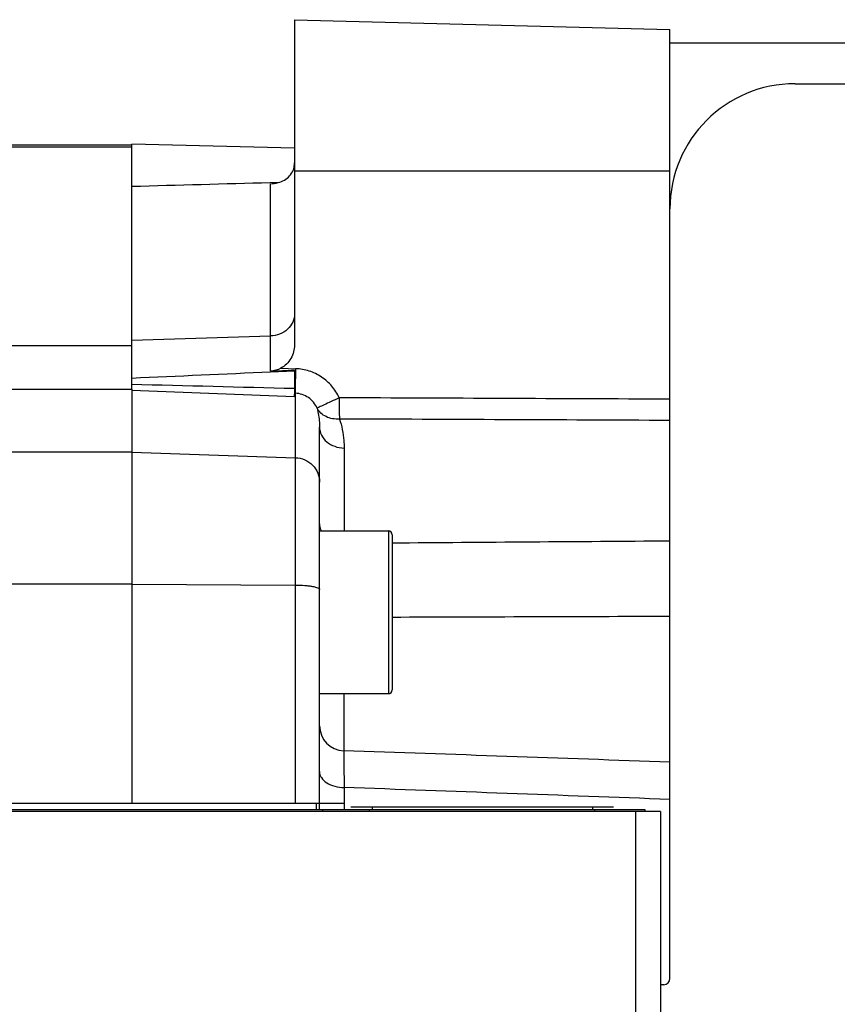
# Model space of a CAD drawing. Extents: x -1747 to 1181, y 8 to 1619.
# Tile 18 of 72: x -751 to -686, y 382 to 460. Entities that reach past the tile are written whole.
import ezdxf

# ---------------------------------------------------------------- set-up
doc = ezdxf.new("R2010")
doc.units = 0
doc.header["$LTSCALE"] = 65.395
doc.layers.get('0').update_dxf_attribs({"linetype": 'CONTINUOUS'})

msp = doc.modelspace()

# ---------------------------------------------------------------- linework, layer by layer
at = {"color": 6, "linetype": 'CONTINUOUS'}
for p, q in [((-729.131, 460.448), (-729.131, 434.456)), ((-729.131, 460.448), (-699.131, 459.662)), ((-699.131, 383.833), (-699.131, 459.662)), ((-681.131, 458.583), (-699.131, 458.583)), ((-689.131, 455.333), (-651.811, 455.333)), ((-742.131, 450.418), (-837.631, 450.418)), ((-742.131, 430.914), (-742.131, 450.513)), ((-729.131, 450.172), (-742.131, 450.513)), ((-731.059, 432.312), (-729.131, 432.4)), ((-731.059, 432.312), (-729.131, 432.4)), ((-727.131, 397.333), (-727.131, 427.883)), ((-727.131, 419.596), (-721.631, 419.596)), ((-721.331, 419.296), (-721.331, 406.896)), ((-727.131, 406.596), (-721.631, 406.596)), ((-727.381, 397.333), (-727.381, 397.833)), ((-726.881, 397.333), (-726.881, 397.183)), ((-723.131, 397.183), (-723.131, 397.333)), ((-722.931, 397.533), (-722.931, 397.333)), ((-705.331, 397.533), (-705.331, 397.333)), ((-705.131, 397.183), (-705.131, 397.333)), ((-699.881, 397.183), (-776.381, 397.183)), ((-699.881, 397.183), (-699.881, 227.183))]:
    msp.add_line(p, q, dxfattribs=at)
at = {"color": 9, "linetype": 'CONTINUOUS'}
for p, q in [((-742.131, 450.249), (-837.631, 450.249)), ((-699.131, 448.333), (-729.131, 448.333)), ((-731.061, 432.362), (-731.061, 447.345)), ((-742.131, 434.834), (-731.061, 435.175)), ((-752.6, 434.419), (-742.131, 434.419)), ((-752.779, 430.914), (-742.131, 430.914)), ((-729.131, 430.314), (-742.131, 430.813)), ((-729.061, 397.833), (-729.061, 430.594)), ((-742.131, 425.899), (-754.068, 425.899)), ((-742.131, 425.899), (-729.061, 425.449)), ((-725.166, 426.223), (-725.166, 419.596)), ((-721.631, 419.596), (-721.631, 406.596)), ((-742.131, 415.354), (-767.414, 415.354)), ((-742.131, 415.354), (-729.061, 415.274)), ((-725.201, 406.596), (-725.201, 402.036)), ((-725.166, 399.098), (-725.166, 397.333)), ((-701.881, 397.183), (-701.881, 227.183))]:
    msp.add_line(p, q, dxfattribs=at)
at = {"color": 2, "linetype": 'CONTINUOUS'}
for p, q in [((-731.064, 447.442), (-730.324, 447.463)), ((-731.064, 447.442), (-730.324, 447.463)), ((-730.221, 432.599), (-729.044, 432.562)), ((-729.131, 432.449), (-729.131, 430.596)), ((-742.131, 430.914), (-742.131, 397.833)), ((-729.131, 430.596), (-729.131, 430.411)), ((-729.061, 430.594), (-729.131, 430.596)), ((-729.131, 430.314), (-729.131, 430.515)), ((-729.131, 430.411), (-729.131, 430.314)), ((-776.738, 397.333), (-701.131, 397.333)), ((-755.131, 397.833), (-725.131, 397.833)), ((-703.631, 397.533), (-724.631, 397.533)), ((-701.131, 397.333), (-701.131, 397.183)), ((-699.631, 383.333), (-699.881, 383.333))]:
    msp.add_line(p, q, dxfattribs=at)
at = {"color": 6, "linetype": 'CONTINUOUS'}
for centre, radius, start, end in [((-689.131, 445.333), 10, 90, 180), ((-721.631, 419.296), 0.3, 0, 90), ((-721.631, 406.896), 0.3, 270, 360)]:
    msp.add_arc(centre, radius, start, end, dxfattribs=at)
at = {"color": 2, "linetype": 'CONTINUOUS'}
for centre, radius, start, end in [((-658.754, 430.376), 70.324, 178.38098, 178.85136), ((-653.046, 430.22), 76.034, 178.23458, 178.38455), ((-688.559, 430.924), 40.514, 179.03403, 179.70565), ((-673.277, 430.68), 55.798, 178.86432, 179.04864), ((-709.475, 431.047), 19.598, 179.75097, 180.47666), ((-728.59, 430.649), 0.475, 185.86746, 186.65653), ((-699.631, 383.833), 0.5, 270, 360)]:
    msp.add_arc(centre, radius, start, end, dxfattribs=at)
at = {"color": 9, "linetype": 'CONTINUOUS'}
msp.add_arc((-725.132, 404.034), 1.999, 180.01818, 268.0199, dxfattribs=at)
at = {"color": 2, "linetype": 'CONTINUOUS'}
for points, knots in [([(-729.247, 448.403), (-729.228, 448.449), (-729.16, 448.642), (-729.131, 448.849), (-729.131, 449.005)], [0, 0, 0, 0, 0.242582, 1, 1, 1, 1]), ([(-731.061, 447.345), (-730.855, 447.348), (-730.461, 447.397), (-729.928, 447.607), (-729.503, 447.942), (-729.313, 448.243), (-729.247, 448.403)], [0, 0, 0, 0, 0.278948, 0.530789, 0.765581, 1, 1, 1, 1]), ([(-729.072, 430.884), (-729.072, 430.858), (-729.07, 430.776), (-729.069, 430.695), (-729.065, 430.638)], [0, 0, 0, 0, 0.311244, 1, 1, 1, 1]), ([(-729.065, 430.638), (-729.065, 430.635), (-729.064, 430.622), (-729.063, 430.609), (-729.062, 430.6)], [0, 0, 0, 0, 0.281965, 1, 1, 1, 1]), ([(-725.558, 430.234), (-725.775, 430.135), (-726.178, 429.948), (-726.653, 429.726), (-726.967, 429.577), (-727.134, 429.497), (-727.245, 429.441), (-727.301, 429.414), (-727.318, 429.403)], [0, 0, 0, 0, 0.368128, 0.683586, 0.807896, 0.904053, 0.96881, 1, 1, 1, 1]), ([(-725.558, 430.234), (-725.559, 429.912), (-725.558, 429.347), (-725.549, 428.783), (-725.54, 428.541)], [0, 0, 0, 0, 0.571256, 1, 1, 1, 1]), ([(-725.54, 428.541), (-725.9, 428.512), (-726.457, 428.598), (-727.038, 428.99), (-727.244, 429.259), (-727.318, 429.403)], [0, 0, 0, 0, 0.521814, 0.766094, 1, 1, 1, 1])]:
    msp.add_open_spline(points, degree=3, knots=knots, dxfattribs=at)
for points in [[(-742.131, 447.138), (-738.442, 447.24), (-734.753, 447.341), (-731.064, 447.442)], [(-730.221, 432.599), (-730.477, 432.461), (-730.771, 432.375), (-731.061, 432.362)], [(-731.061, 432.362), (-730.418, 432.392), (-729.775, 432.421), (-729.131, 432.449)]]:
    msp.add_open_spline(points, degree=3, dxfattribs=at)
at = {"color": 9, "linetype": 'CONTINUOUS'}
for points, knots in [([(-729.131, 436.942), (-729.131, 436.716), (-729.235, 436.25), (-729.67, 435.672), (-730.309, 435.283), (-730.809, 435.183), (-731.061, 435.175)], [0, 0, 0, 0, 0.235881, 0.480128, 0.735931, 1, 1, 1, 1]), ([(-725.558, 430.234), (-725.711, 430.568), (-726.11, 431.196), (-726.941, 431.938), (-727.943, 432.424), (-728.677, 432.551), (-729.044, 432.562)], [0, 0, 0, 0, 0.250048, 0.500053, 0.750026, 1, 1, 1, 1]), ([(-727.318, 429.403), (-727.394, 429.571), (-727.59, 429.89), (-728.002, 430.271), (-728.505, 430.524), (-728.876, 430.589), (-729.061, 430.594)], [0, 0, 0, 0, 0.249073, 0.498999, 0.749479, 1, 1, 1, 1]), ([(-727.318, 429.403), (-727.224, 429.032), (-727.147, 428.523), (-727.131, 428.012), (-727.131, 427.883)], [0, 0, 0, 0, 0.748145, 1, 1, 1, 1]), ([(-725.54, 428.541), (-725.354, 427.984), (-725.198, 427.205), (-725.166, 426.42), (-725.166, 426.223)], [0, 0, 0, 0, 0.748442, 1, 1, 1, 1]), ([(-727.131, 427.883), (-727.131, 427.668), (-727.022, 427.219), (-726.573, 426.673), (-725.924, 426.314), (-725.422, 426.227), (-725.166, 426.223)], [0, 0, 0, 0, 0.22843, 0.46994, 0.728969, 1, 1, 1, 1]), ([(-729.061, 425.449), (-728.807, 425.44), (-728.298, 425.325), (-727.659, 424.884), (-727.231, 424.239), (-727.131, 423.731), (-727.131, 423.481)], [0, 0, 0, 0, 0.251762, 0.502464, 0.751733, 1, 1, 1, 1]), ([(-727.131, 420.17), (-727.131, 420.121), (-727.119, 419.923), (-727.057, 419.729), (-726.989, 419.596)], [0, 0, 0, 0, 0.2472, 1, 1, 1, 1]), ([(-729.061, 415.274), (-728.813, 415.273), (-728.453, 415.26), (-727.997, 415.216), (-727.709, 415.174), (-727.472, 415.125), (-727.294, 415.068), (-727.178, 415.013), (-727.131, 414.953), (-727.131, 414.927)], [0, 0, 0, 0, 0.370808, 0.537853, 0.684685, 0.80639, 0.899365, 0.962249, 1, 1, 1, 1]), ([(-725.201, 402.036), (-725.197, 401.956), (-725.197, 401.679), (-725.186, 401.098), (-725.178, 400.199), (-725.17, 399.496), (-725.166, 399.098)], [0, 0, 0, 0, 0.081738, 0.282543, 0.593304, 1, 1, 1, 1]), ([(-727.131, 400.362), (-727.131, 400.28), (-727.104, 400.11), (-726.942, 399.778), (-726.545, 399.424), (-725.907, 399.164), (-725.42, 399.1), (-725.166, 399.098)], [0, 0, 0, 0, 0.096791, 0.198681, 0.429398, 0.701478, 1, 1, 1, 1])]:
    msp.add_open_spline(points, degree=3, knots=knots, dxfattribs=at)
at = {"color": 6, "linetype": 'CONTINUOUS'}
msp.add_open_spline([(-729.131, 434.456), (-729.131, 434.084), (-729.329, 433.325), (-729.893, 432.775), (-730.221, 432.599)], degree=3, knots=[0, 0, 0, 0, 0.500316, 1, 1, 1, 1], dxfattribs=at)
for points in [[(-742.131, 431.815), (-738.44, 431.979), (-734.75, 432.145), (-731.059, 432.312)], [(-742.131, 431.322), (-737.798, 431.212), (-733.465, 431.103), (-729.131, 430.997)]]:
    msp.add_open_spline(points, degree=3, dxfattribs=at)
at = {"color": 9, "linetype": 'CONTINUOUS'}
for points in [[(-699.131, 430.123), (-707.94, 430.161), (-716.749, 430.198), (-725.558, 430.234)], [(-699.131, 428.425), (-707.934, 428.464), (-716.737, 428.503), (-725.54, 428.541)], [(-721.331, 418.649), (-713.931, 418.703), (-706.531, 418.757), (-699.131, 418.809)], [(-721.331, 412.717), (-713.931, 412.74), (-706.531, 412.763), (-699.131, 412.787)], [(-699.131, 401.122), (-707.821, 401.427), (-716.511, 401.731), (-725.201, 402.036)], [(-699.131, 398.144), (-707.81, 398.462), (-716.488, 398.779), (-725.166, 399.098)]]:
    msp.add_open_spline(points, degree=3, dxfattribs=at)

doc.saveas('drawing.dxf')
